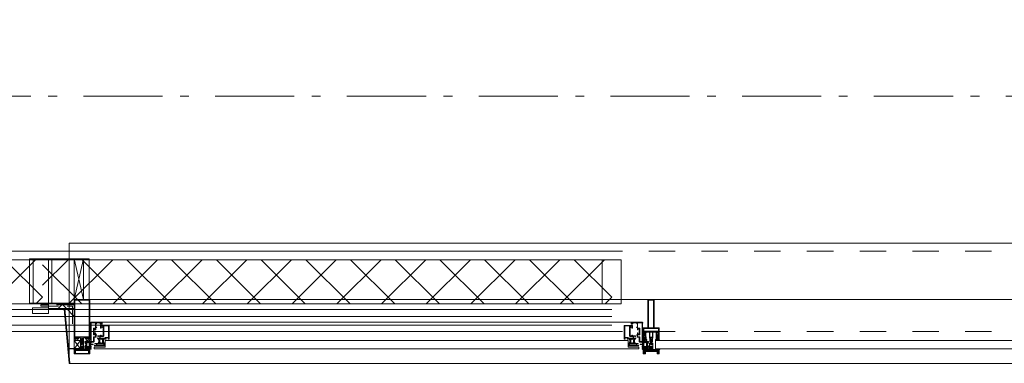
# Model space of a CAD drawing. Header units: millimetres. Extents: x 293454 to 524618, y 211738 to 307297.
# Tile 82 of 152: x 504876 to 507989, y 219688 to 220776. Entities that reach past the tile are written whole.
import ezdxf

# ---------------------------------------------------------------- set-up
doc = ezdxf.new("R2010")
doc.units = ezdxf.units.MM
doc.header["$LTSCALE"] = 400
for name, pattern in [('STYLE_01', [0.416641, 0.208282, -0.208359]), ('STYLE_06', [1.041641, 0.625, -0.208282, 0.069427, -0.138931]), ('STYLE_20', [0.208282, 0.138855, -0.069427])]:
    doc.linetypes.add(name, pattern=pattern)
for name, color, linetype, lineweight in [('mat-glas', 5, 'Continuous', 15), ('mat-isolatie PUR', 140, 'Continuous', 15), ('mat-naaldhout', 140, 'Continuous', 15), ('None', 7, 'Continuous', 9)]:
    doc.layers.add(name, color=color, linetype=linetype, lineweight=lineweight)
doc.styles.get("Standard").update_dxf_attribs({"font": 'arial.ttf'})

# ---------------------------------------------------------------- blocks, each defined once
blk = doc.blocks.new('*X137')
at = {"layer": 'None', "lineweight": 5}
for p, q in [((22.5, -118.9), (141.4, 0)), ((22.5, -260.3), (162.5, -120.3)), ((22.5, -401.8), (162.5, -261.8)), ((22.5, -543.2), (162.5, -403.2)), ((22.5, -684.6), (162.5, -544.6)), ((22.5, -826), (162.5, -686)), ((22.5, -967.4), (162.5, -827.4)), ((22.5, -1108.9), (162.5, -968.9)), ((22.5, -1250.3), (162.5, -1110.3)), ((22.5, -1391.7), (162.5, -1251.7)), ((22.5, -1533.1), (162.5, -1393.1)), ((22.5, -1674.6), (162.5, -1534.6)), ((38.5, -1800), (162.5, -1676))]:
    blk.add_line(p, q, dxfattribs=at)
at = {"layer": 'None', "lineweight": 13}
for p, q in [((141.4, 0), (162.5, -21.1)), ((22.5, -22.5), (162.5, -162.5)), ((22.5, -163.9), (162.5, -303.9)), ((22.5, -305.3), (162.5, -445.3)), ((22.5, -446.7), (162.5, -586.7)), ((22.5, -588.1), (162.5, -728.1)), ((22.5, -729.5), (162.5, -869.5)), ((22.5, -870.9), (162.5, -1010.9)), ((22.5, -1012.3), (162.5, -1152.3)), ((22.5, -1153.7), (162.5, -1293.7)), ((22.5, -1295.1), (162.5, -1435.1)), ((22.5, -1436.5), (162.5, -1576.5)), ((22.5, -1577.9), (162.5, -1717.9)), ((22.5, -1719.3), (103.2, -1800))]:
    blk.add_line(p, q, dxfattribs=at)
blk = doc.blocks.new('HoutSkeletBouw element 1800mm (2D)')
at = {"layer": 'None', "color": 140, "lineweight": 15}
for p, q in [((-5, -1800), (-5, 0)), ((22.5, -1800), (22.5, 0)), ((162.5, -1800), (162.5, 0)), ((180.5, -1800), (180.5, 0)), ((230, -1800), (230, 0)), ((250, -1800), (250, 0))]:
    blk.add_line(p, q, dxfattribs=at)
at = {"layer": 'None', "color": 140, "linetype": 'Continuous', "lineweight": 15}
for p, q in [((22.5, -1800), (22.5, 0)), ((162.5, -1800), (162.5, 0))]:
    blk.add_line(p, q, dxfattribs=at)
at = {"layer": 'None', "color": 8, "linetype": 'Continuous', "lineweight": 5}
blk.add_line((202.5, 0), (202.5, -1800), dxfattribs=at)
at = {"layer": 'None', "color": 140, "linetype": 'Continuous', "lineweight": 15}
blk.add_lwpolyline([(22.5, 30), (162.5, 30), (162.5, -30), (22.5, -30)], close=True, dxfattribs=at)
at = {"layer": 'None', "color": 140}
blk.add_blockref('*X137', (0, 0), dxfattribs=at)
blk = doc.blocks.new('*U380')
at = {"layer": 'None', "color": 8, "linetype": 'Continuous', "lineweight": 5}
for p, q in [((43220.9, -35025), (43250.8, -35153)), ((43250.8, -35025), (43220.9, -35153))]:
    blk.add_line(p, q, dxfattribs=at)
blk.add_lwpolyline([(43220.9, -35025), (43250.8, -35025), (43250.8, -35153), (43220.9, -35153)], close=True, dxfattribs=at)
blk = doc.blocks.new('*X381')
at = {"layer": 'None', "lineweight": 5}
for p, q in [((43170.6, -35182.1), (43187.7, -35165)), ((43196.6, -35182.1), (43179.7, -35165))]:
    blk.add_line(p, q, dxfattribs=at)
blk = doc.blocks.new('*X382')
at = {"layer": 'None', "lineweight": 5}
blk.add_line((43220.9, -35206.7), (43196.6, -35182.1), dxfattribs=at)
blk = doc.blocks.new('*U383')
at = {"layer": 'None', "color": 8, "linetype": 'Continuous', "lineweight": 5}
for p, q in [((43220.9, -35283), (43240.9, -35310)), ((43240.9, -35283), (43220.9, -35310))]:
    blk.add_line(p, q, dxfattribs=at)
blk.add_lwpolyline([(43220.9, -35283), (43240.9, -35283), (43240.9, -35310), (43220.9, -35310)], close=True, dxfattribs=at)
blk = doc.blocks.new('*U139')
at = {"layer": 'None', "color": 8, "linetype": 'Continuous', "lineweight": 5, "flags": 128}
for points in [[(-111, 25), (-115, 25), (-115, 25), (-115, 23), (-115, 23), (-114, 21), (-114, 21), (-114, 20), (-114, 20), (-114, 20), (-115, 22), (-115, 24), (-115, 24), (-116, 25), (-116, 25), (-116, 24), (-116, 24), (-116, 22), (-115, 20), (-115, 18), (-116, 18), (-116, 18), (-116, 17), (-115, 17), (-115, 16), (-115, 16), (-116, 16), (-116, 15), (-116, 15), (-115, 15), (-115, 14), (-115, 14), (-116, 13), (-116, 13), (-116, 13), (-115, 13), (-111, 13), (-111, 15), (-111, 15), (-111, 15), (-111, 15), (-109, 15), (-109, 15), (-109, 15), (-108, 16), (-107, 17), (-107, 21), (-108, 21), (-109, 23), (-109, 23), (-109, 22), (-111, 22), (-111, 22), (-111, 22), (-111, 23)], [(-110, 21), (-109, 21), (-108, 20), (-108, 17), (-109, 17), (-110, 17), (-111, 17), (-111, 20)]]:
    blk.add_lwpolyline(points, close=True, dxfattribs=at)
blk = doc.blocks.new('*U140')
at = {"layer": 'None', "color": 8, "linetype": 'Continuous', "lineweight": 5, "flags": 128}
for points in [[(-111, -25), (-115, -25), (-115, -25), (-115, -23), (-115, -23), (-114, -21), (-114, -21), (-114, -20), (-114, -20), (-114, -20), (-115, -22), (-115, -24), (-115, -24), (-116, -25), (-116, -25), (-116, -24), (-116, -24), (-116, -22), (-115, -20), (-115, -18), (-116, -18), (-116, -18), (-116, -17), (-115, -17), (-115, -16), (-115, -16), (-116, -16), (-116, -15), (-116, -15), (-115, -15), (-115, -14), (-115, -14), (-116, -13), (-116, -13), (-116, -13), (-115, -13), (-111, -13), (-111, -15), (-111, -15), (-111, -15), (-111, -15), (-109, -15), (-109, -15), (-109, -15), (-108, -16), (-107, -17), (-107, -21), (-108, -21), (-109, -23), (-109, -23), (-109, -22), (-111, -22), (-111, -22), (-111, -22), (-111, -23)], [(-110, -21), (-109, -21), (-108, -20), (-108, -17), (-109, -17), (-110, -17), (-111, -17), (-111, -20)]]:
    blk.add_lwpolyline(points, close=True, dxfattribs=at)
blk = doc.blocks.new('*U141')
at = {"layer": 'None', "color": 8, "linetype": 'Continuous', "lineweight": 5, "flags": 128}
blk.add_lwpolyline([(-146, -23), (-146, -1), (-145, -1), (-144, 0), (-145, 2), (-146, 2), (-146, 24), (-150, 23), (-150, 23), (-150, 23), (-151, 24), (-151, 24), (-153, 23), (-154, 22), (-156, 22), (-156, 21), (-156, 21), (-155, 21), (-149, 21), (-148, 20), (-148, -20), (-149, -20), (-155, -20), (-156, -20), (-156, -21), (-156, -21), (-154, -22), (-153, -22), (-151, -23), (-151, -23), (-150, -22), (-150, -22), (-150, -22)], close=True, dxfattribs=at)
blk = doc.blocks.new('*U142')
at = {"layer": 'None', "color": 8, "linetype": 'Continuous', "lineweight": 5, "flags": 128}
for points in [[(-124, 5), (-141, 5), (-142, 5), (-142, 4), (-142, 3), (-141, 3), (-140, 3), (-140, 3), (-140, 4), (-136, 4), (-135, 3), (-133, 1), (-133, -1), (-135, -3), (-136, -4), (-140, -4), (-140, -3), (-140, -3), (-141, -3), (-142, -3), (-142, -4), (-142, -5), (-141, -5), (-124, -5), (-124, -3), (-123, -2), (-122, -2), (-121, -2), (-119, -2), (-117, -2), (-117, -2), (-117, -2), (-116, -2), (-114, -2), (-113, -2), (-112, -1), (-112, -1), (-111, 0), (-112, 1), (-112, 1), (-113, 2), (-114, 2), (-116, 2), (-117, 2), (-117, 2), (-117, 2), (-119, 2), (-121, 2), (-122, 2), (-123, 2), (-124, 3)], [(-126, -3), (-126, -4), (-129, -4), (-130, -3), (-130, -3), (-129, -3), (-129, -2), (-128, 0), (-129, 2), (-129, 3), (-130, 3), (-129, 4), (-126, 4), (-126, 3), (-126, 1), (-125, 0), (-126, -2)]]:
    blk.add_lwpolyline(points, close=True, dxfattribs=at)
blk.add_lwpolyline([(-123, -1), (-124, 0), (-123, 1), (-121, 1), (-121, 1), (-119, 1), (-117, 1), (-116, 1), (-116, 1), (-115, 1), (-115, 1), (-113, 1), (-112, 0), (-113, -1), (-115, -1), (-115, -1), (-116, -1), (-116, -1), (-117, -1), (-119, -1), (-120, -1), (-120, -1), (-121, -1), (-121, -1), (-123, -1)], dxfattribs=at)
blk = doc.blocks.new('*U143')
at = {"layer": 'None', "color": 8, "linetype": 'Continuous', "lineweight": 5, "flags": 128}
blk.add_lwpolyline([(-146, 25), (-145, 25), (-144, 26), (-144, 27), (-143, 27), (-143, 27), (-143, 27), (-143, 27), (-143, 27), (-143, 27), (-143, 25), (-144, 24), (-144, 23), (-143, 22), (-143, 22), (-143, 22), (-143, 22), (-143, 22), (-144, 21), (-144, 21), (-144, 21), (-144, 21), (-144, 21), (-143, 20), (-143, 20), (-143, 20), (-143, 20), (-143, 20), (-144, 19), (-144, 19), (-144, 19), (-144, 19), (-143, 18), (-143, 18), (-143, 18), (-143, 18), (-143, 17), (-144, 17), (-144, 17), (-144, 16), (-144, 16), (-143, 16), (-143, 16), (-143, 16), (-143, 15), (-143, 15), (-144, 15), (-144, 15), (-144, 14), (-144, 14), (-144, 14), (-143, 14), (-143, 14), (-143, 13), (-143, 13), (-143, 13), (-143, 13), (-144, 11), (-144, 5), (-144, 3), (-143, 3), (-141, 2), (-139, 2), (-139, 2), (-139, 2), (-139, 3), (-139, 3), (-138, 4), (-138, 3), (-135, 1), (-135, 0), (-135, -1), (-138, -3), (-138, -4), (-139, -3), (-139, -3), (-139, -2), (-139, -2), (-139, -2), (-141, -2), (-143, -3), (-144, -3), (-144, -5), (-144, -11), (-143, -13), (-143, -13), (-143, -13), (-143, -13), (-143, -14), (-143, -14), (-144, -14), (-144, -14), (-144, -14), (-144, -15), (-143, -15), (-143, -15), (-143, -16), (-143, -16), (-143, -16), (-144, -16), (-144, -16), (-144, -17), (-144, -17), (-143, -17), (-143, -18), (-143, -18), (-143, -18), (-143, -18), (-144, -19), (-144, -19), (-144, -19), (-144, -19), (-144, -19), (-143, -20), (-143, -20), (-143, -20), (-143, -20), (-143, -20), (-144, -21), (-144, -21), (-144, -21), (-144, -21), (-144, -21), (-143, -22), (-143, -22), (-143, -22), (-143, -22), (-143, -22), (-144, -23), (-144, -23), (-143, -25), (-143, -27), (-143, -27), (-143, -27), (-143, -27), (-143, -27), (-143, -27), (-144, -27), (-144, -26), (-146, -25), (-146, -2), (-146, -2), (-145, -1), (-144, 0), (-145, 1), (-146, 2), (-146, 2), (-146, 25)], dxfattribs=at)
blk.add_lwpolyline([(-137, -1), (-136, 0), (-137, 1), (-141, 1), (-142, 0), (-141, -1)], close=True, dxfattribs=at)
blk = doc.blocks.new('dorpel 85')
at = {"layer": 'None', "color": 8, "linetype": 'Continuous', "lineweight": 5}
blk.add_lwpolyline([(-152, 24), (-151, 24), (-150, 23), (-146, 24), (-146, 25), (-157, 25), (-158, 25), (-158, 24), (-158, -2.2), (-158, -17), (-158, -18), (-158, -24), (-158, -25), (-153, -25), (-151, -25), (-146, -25), (-146, -24), (-150, -23), (-150, -24), (-153, -24), (-157, -24), (-157, -18), (-157, -17), (-157, 23), (-157, 24)], close=True, dxfattribs=at)
at = {"layer": 'None', "color": 8, "linetype": 'Continuous', "lineweight": 5, "flags": 128}
blk.add_lwpolyline([(14, -24), (14, 24), (13, 25), (12, 25), (-111, 25), (-111, 23), (-110, 22), (-110, 22), (-110, 24), (-107, 24), (-107, 19), (-107, 19), (-107, 19), (-107, 14), (-110, 14), (-110, 15), (-110, 15), (-111, 15), (-111, 11), (-110, 11), (-110, 12), (-108, 12), (-108, 7), (-108, 5), (-109, 5), (-122, 5), (-124, 4), (-123, 3), (-122, 2), (-121, 2), (-121, 3), (-120, 2), (-119, 2), (-119, 3), (-119, 2), (-117, 2), (-117, 3), (-117, 2), (-116, 2), (-115, 3), (-115, 2), (-114, 2), (-114, 3), (-113, 2), (-112, 2), (-112, 3), (-111, 2), (-110, 2), (-110, 3), (-110, 2), (-110, 2), (-108, 1), (-107, 0), (-108, -1), (-110, -2), (-111, -2), (-111, -2), (-111, -2), (-112, -2), (-113, -2), (-113, -2), (-114, -2), (-114, -2), (-115, -2), (-116, -2), (-116, -2), (-117, -2), (-118, -2), (-118, -2), (-118, -2), (-120, -2), (-120, -2), (-120, -2), (-121, -2), (-122, -2), (-122, -2), (-124, -4), (-124, -4), (-122, -5), (-109, -5), (-108, -5), (-108, -6), (-108, -12), (-110, -12), (-110, -11), (-111, -11), (-111, -14), (-110, -15), (-110, -15), (-110, -14), (-107, -14), (-107, -18), (-107, -19), (-107, -19), (-107, -23), (-110, -23), (-110, -22), (-110, -22), (-111, -23), (-111, -25), (12, -25), (13, -25), (14, -24)], dxfattribs=at)
blk.add_lwpolyline([(12, -23), (-105, -23), (-105, 23), (12, 23), (12, 5), (12, 5), (12, -5), (12, -5)], close=True, dxfattribs=at)
at = {"layer": 'None', "color": 3}
for name in ['*U141', '*U143', '*U142', '*U139', '*U140']:
    blk.add_blockref(name, (0, 0), dxfattribs=at)
blk = doc.blocks.new('*U384')
at = {"layer": 'None', "color": 8, "linetype": 'STYLE_20', "lineweight": 5}
blk.add_lwpolyline([(43220.9, -35170), (43115.9, -35170), (43115.9, -35175), (43215.9, -35175), (43215.9, -35255), (43220.9, -35255)], close=True, dxfattribs=at)
blk = doc.blocks.new('30010-0')
at = {"layer": 'None', "color": 8, "linetype": 'Continuous', "lineweight": 5}
for p, q in [((3, 20), (3, 22)), ((3, 11), (3, 18)), ((3, 6), (3, 9)), ((4, 6), (4, 22)), ((5, 6), (5, 22)), ((6, 18), (6, 22)), ((6, 6), (6, 11)), ((7, 20), (7, 22)), ((8, 21), (8, 22)), ((8, 6), (8, 7)), ((12, 21), (12, 22)), ((12, 6), (12, 7)), ((13, 20), (13, 22)), ((13, 6), (13, 8)), ((14, 6), (14, 22)), ((15, 6), (15, 22)), ((16, 6), (16, 22)), ((17, 20), (17, 22)), ((17, 13), (17, 17)), ((17, 6), (17, 9)), ((18, 14), (18, 16)), ((19, 14), (19, 16)), ((20, 14), (20, 16)), ((21, 14), (21, 16)), ((22, 15), (22, 16)), ((23, 15), (23, 16)), ((24, 14), (24, 16)), ((25, 15), (25, 16))]:
    blk.add_line(p, q, dxfattribs=at)
at = {"layer": 'None', "color": 8, "linetype": 'Continuous', "lineweight": 5, "flags": 128}
for points in [[(20, 22), (27, 22), (28, 23), (29, 24), (29, 37), (30, 38), (34, 38), (35, 38), (36, 39), (36, 39), (36, 40), (36, 40), (36, 40), (35, 40), (35, 40), (35, 43), (36, 44), (37, 44), (38, 45), (37, 45), (35, 45), (35, 50), (34, 52), (33, 52), (33, 48), (32, 47), (30, 47), (29, 48), (29, 63), (30, 64), (32, 64), (33, 63), (33, 61), (34, 61), (35, 62), (35, 68), (37, 68), (38, 69), (37, 70), (35, 70), (35, 80), (36, 80), (36, 80), (37, 80), (37, 81), (35, 81), (35, 83), (50, 83), (50, 81), (49, 81), (49, 80), (49, 80), (50, 80), (50, 79), (51, 79), (51, 79), (52, 79), (52, 80), (51, 80), (51, 81), (52, 81), (52, 83), (54, 83), (54, 81), (54, 81), (54, 80), (54, 80), (54, 79), (54, 79), (55, 79), (55, 83), (55, 84), (54, 85), (20, 85), (19, 84), (18, 83), (18, 82), (19, 82), (19, 66), (18, 66), (18, 65), (19, 65), (19, 37), (18, 37), (18, 36), (19, 36), (19, 25), (18, 24), (1, 24), (0, 24), (0, 22), (0, 22), (1, 21), (1, 21), (1, 18), (2, 18), (2, 18), (3, 19), (3, 20), (3, 20), (3, 20), (3, 20), (2, 20), (2, 20), (2, 22), (1, 22), (2, 22), (8, 22), (8, 23), (9, 22), (9, 22), (9, 22), (7, 21), (6, 20), (7, 20), (10, 21), (13, 20), (14, 20), (13, 21), (12, 21), (12, 21), (11, 22), (11, 22), (11, 22), (12, 23), (12, 22), (19, 22), (19, 22), (18, 22), (18, 20), (18, 20), (18, 20), (17, 20), (17, 20), (17, 20), (17, 19), (18, 18), (18, 18), (19, 18), (20, 21), (20, 21), (20, 22)], [(27, 65), (27, 46), (28, 45), (33, 45), (34, 44), (34, 40), (33, 39), (28, 39), (27, 38), (27, 25), (26, 24), (21, 24), (20, 25), (20, 82), (21, 83), (33, 83), (34, 82), (34, 67), (33, 66), (28, 66)], [(9, 7), (9, 7), (8, 6), (2, 6), (2, 8), (2, 9), (3, 9), (3, 9), (3, 9), (3, 10), (3, 11), (3, 18), (3, 19), (3, 20), (3, 20), (3, 20), (3, 20), (2, 20), (2, 20), (2, 22), (8, 22), (9, 22), (9, 22), (7, 20), (6, 19), (6, 18), (6, 11), (6, 9), (7, 8), (7, 6)], [(17, 5), (17, 2), (3, 2), (3, 5)]]:
    blk.add_lwpolyline(points, close=True, dxfattribs=at)
for points in [[(20, 6), (20, 7), (20, 7), (20, 8), (19, 11), (18, 11), (18, 11), (17, 10), (17, 9), (17, 9), (18, 9), (18, 9), (18, 9), (18, 9), (18, 7), (19, 7), (19, 6), (12, 6), (12, 6), (11, 6), (11, 7), (11, 7), (13, 8), (14, 9), (13, 9), (10, 8), (7, 9), (6, 9), (7, 8), (8, 7), (8, 7), (9, 7), (9, 7), (9, 6), (8, 6), (8, 6), (2, 6), (1, 7), (2, 7), (2, 9), (2, 9), (3, 9), (3, 9), (3, 9), (3, 10), (2, 11), (2, 11), (1, 11), (0, 8), (1, 7), (0, 7), (0, 6), (0, 5), (1, 5), (1, 5), (2, 4), (2, 2), (1, 2), (0, 1), (0, 0), (1, 0), (20, 0), (20, 0), (20, 1), (19, 2), (19, 2), (19, 4), (19, 5), (19, 5), (20, 5), (20, 5), (20, 6)], [(12, 7), (12, 6), (18, 6), (18, 8), (18, 9), (18, 9), (17, 9), (17, 9), (17, 9), (17, 10), (17, 11), (17, 13), (18, 14), (20, 14), (23, 15), (23, 15), (23, 15), (23, 14), (25, 15), (26, 15), (26, 16), (26, 16), (26, 16), (18, 16), (18, 17), (17, 18), (17, 19), (17, 20), (17, 20), (18, 20), (18, 20), (18, 20), (18, 22), (12, 22), (12, 22), (12, 22), (13, 20), (14, 19), (14, 18), (14, 11), (14, 9), (13, 8), (12, 7)]]:
    blk.add_lwpolyline(points, dxfattribs=at)
blk = doc.blocks.new('30009-0')
at = {"layer": 'None', "color": 8, "linetype": 'Continuous', "lineweight": 5, "flags": 128}
for points in [[(32, 24), (34, 24), (34, 23), (34, 22), (35, 22), (36, 22), (37, 22), (37, 23), (36, 23), (36, 26), (45, 26), (45, 23), (44, 23), (44, 22), (45, 22), (47, 22), (47, 64), (46, 65), (45, 65), (21, 65), (20, 64), (20, 56), (20, 56), (22, 56), (22, 57), (22, 59), (23, 59), (23, 61), (22, 61), (22, 61), (22, 63), (22, 64), (27, 64), (28, 63), (28, 61), (27, 61), (26, 61), (26, 59), (28, 59), (28, 46), (28, 46), (28, 45), (28, 32), (22, 32), (22, 34), (22, 34), (20, 34), (20, 34), (20, 32), (12, 32), (11, 32), (11, 31), (12, 30), (13, 30), (13, 31), (16, 31), (17, 30), (17, 26), (16, 25), (16, 25), (11, 25), (11, 26), (11, 26), (10, 25), (10, 24), (10, 24), (11, 24), (12, 23), (12, 23), (12, 22), (13, 20), (13, 19), (14, 19), (15, 20), (15, 21), (15, 21), (14, 21), (14, 21), (14, 22), (14, 22), (13, 23), (13, 23), (13, 24), (19, 24), (20, 24), (20, 24), (20, 23), (20, 23), (19, 22), (18, 21), (18, 21), (22, 22), (25, 21), (25, 21), (24, 22), (23, 23), (23, 23), (23, 23), (23, 23), (23, 24), (23, 24), (24, 24), (30, 24), (30, 23), (30, 23), (29, 22), (28, 21), (28, 20), (29, 19), (30, 19), (30, 20), (31, 22), (31, 23), (31, 23), (32, 24)], [(11, 8), (9, 8), (8, 8), (2, 8), (2, 8), (2, 7), (3, 6), (3, 6), (3, 7), (6, 7), (7, 6), (7, 2), (6, 2), (2, 2), (2, 2), (1, 2), (0, 1), (0, 1), (1, 0), (31, 0), (32, 1), (32, 8), (31, 8), (31, 9), (31, 9), (30, 12), (30, 12), (29, 12), (28, 11), (28, 10), (29, 10), (29, 10), (29, 10), (29, 10), (30, 9), (30, 8), (30, 8), (24, 8), (23, 7), (23, 8), (23, 8), (23, 8), (24, 9), (25, 10), (25, 10), (22, 9), (18, 10), (18, 10), (19, 9), (20, 9), (20, 9), (20, 8), (20, 8), (20, 8), (20, 7), (19, 8), (13, 8), (13, 8), (13, 9), (14, 10), (14, 10), (14, 10), (14, 10), (15, 10), (15, 11), (14, 12), (13, 12), (13, 12), (12, 9), (12, 9), (12, 8), (11, 8)], [(8, 2), (8, 6), (30, 6), (30, 2), (8, 2)], [(20, 23), (20, 24), (20, 24), (14, 24), (14, 22), (14, 22), (14, 21), (14, 21), (15, 21), (15, 21), (14, 19), (14, 12), (15, 11), (15, 10), (15, 10), (14, 10), (14, 10), (14, 10), (14, 10), (14, 8), (20, 8), (20, 8), (20, 8), (18, 10), (18, 8), (18, 10), (18, 11), (17, 12), (17, 20), (17, 21), (18, 21), (20, 23)], [(23, 23), (23, 24), (23, 24), (29, 24), (29, 22), (29, 22), (29, 21), (29, 21), (28, 21), (28, 21), (29, 19), (29, 12), (28, 11), (28, 10), (28, 10), (29, 10), (29, 10), (29, 10), (29, 10), (29, 8), (23, 8), (23, 8), (23, 8), (25, 10), (25, 8), (25, 10), (26, 11), (26, 12), (26, 20), (26, 21), (25, 21), (23, 23)]]:
    blk.add_lwpolyline(points, dxfattribs=at)
blk.add_lwpolyline([(30, 32), (30, 63), (31, 64), (44, 64), (45, 63), (45, 28), (44, 27), (35, 27), (34, 26), (33, 25), (19, 25), (18, 26), (18, 29), (19, 30), (28, 30), (29, 31)], close=True, dxfattribs=at)
blk = doc.blocks.new('*U434')
at = {"layer": 'None', "color": 4, "linetype": 'Continuous', "lineweight": 15}
blk.add_line((44973.1, -35284.5), (44972.1, -35283.5), dxfattribs=at)
at = {"layer": 'None', "color": 7, "xscale": -1}
for name, p in [('30009-0', (45007.1, -35300.5)), ('30010-0', (45037.1, -35310.5))]:
    blk.add_blockref(name, p, dxfattribs=at)
blk = doc.blocks.new('*U435')
at = {"layer": 'None', "color": 8, "lineweight": 5, "flags": 128}
for points in [[(45030.9, -35283.5), (45030.9, -35283.5, 0.390793), (45032.5, -35282.2), (45032.5, -35282.2, 0.390793), (45031.3, -35280.5), (45031.3, -35280.5, -0.352623), (45029.7, -35278.6), (45029.7, -35271.8), (45029.7, -35271.8, 0.414214), (45029.4, -35271.5), (45028.2, -35271.5), (45027.7, -35271.7), (45027.7, -35271.7, -0.520293), (45027.4, -35271.5), (45027.4, -35268.8), (45027.5, -35268.7), (45027.5, -35266.7), (45027.5, -35266.7, -0.577863), (45027.6, -35266.4), (45027.7, -35266.4), (45027.7, -35266.4, 0.366605), (45028, -35266.2), (45028, -35266.2, 0.366605), (45027.8, -35265.8), (45027.8, -35265.8, -0.130834), (45026.5, -35264.8), (45026.5, -35264.8, 0.439074), (45025, -35264.8), (45025, -35264.8, -0.133252), (45023.7, -35265.8), (45023.7, -35265.8, 0.366605), (45023.5, -35266.2), (45023.5, -35266.2, 0.366605), (45023.8, -35266.4), (45023.9, -35266.4), (45023.9, -35266.4, -0.577455), (45023.9, -35266.7), (45023.9, -35268.7), (45024.1, -35268.8), (45024.1, -35271.5), (45024.1, -35271.5, -0.52048), (45023.8, -35271.7), (45023.3, -35271.5), (45021, -35271.5), (45021, -35271.5, 0.414214), (45020.7, -35271.8), (45020.7, -35279.6), (45020.7, -35279.6, -0.255976), (45019.8, -35281.3), (45019.8, -35281.3, 0.749676), (45020.5, -35283.5), (45024.5, -35283.5), (45024.5, -35283.5, 0.414214), (45026.5, -35281.5), (45026.5, -35281.5, -0.402808), (45027, -35281), (45027, -35281, -0.402808), (45027.5, -35281.5), (45027.5, -35281.5, 0.233259), (45027.8, -35281.8), (45031.1, -35282.3), (45031.1, -35282.3, -0.419014), (45031.2, -35282.4), (45031.2, -35282.4, -0.419014), (45031.1, -35282.5), (45029.8, -35282.5), (45029.8, -35282.5, 0.414214), (45029.3, -35283), (45029.3, -35283, 0.414214), (45029.8, -35283.5)], [(45020.7, -35271.3), (45020.7, -35255.5), (45022.6, -35255.5), (45068.8, -35255.5), (45070.7, -35255.5), (45070.7, -35271.3), (45067.9, -35271.3), (45067.9, -35266.7), (45068.4, -35266.7), (45068.4, -35265.3), (45067.9, -35265.3), (45067.9, -35263.4), (45067.6, -35263.2), (45067.6, -35259), (45067.6, -35259, 0.414214), (45065.9, -35257.3), (45065.9, -35257.3), (45065.9, -35257.3, 0.414214), (45064.2, -35259), (45064.2, -35263.2), (45063.9, -35263.4), (45063.9, -35265.3), (45063.4, -35265.3), (45063.4, -35266.7), (45063.9, -35266.7), (45063.9, -35271.3), (45062.1, -35271.3), (45062.1, -35258.5), (45062.1, -35258.5, 0.414214), (45060.9, -35257.3), (45060.9, -35257.3), (45052.3, -35257.3), (45052.3, -35257.3, 0.414214), (45051.1, -35258.5), (45051.1, -35275.5), (45049.7, -35275.5), (45049.7, -35278.3), (45050.1, -35278.7), (45049.7, -35279.1), (45049.7, -35279.7), (45050.1, -35280.1), (45049.7, -35280.5), (45049.7, -35281.1), (45050.1, -35281.5), (45049.7, -35282.5), (45049.7, -35287.3), (45048, -35287.3), (45048, -35276.5), (45048, -35276.5, 0.414214), (45045.8, -35274.3), (45045.7, -35274.3), (45045.7, -35274.3, 0.414214), (45043.5, -35276.5), (45043.5, -35287.3), (45041.8, -35287.3), (45041.8, -35282.5), (45041.4, -35281.5), (45041.8, -35281.1), (45041.8, -35280.5), (45041.4, -35280.1), (45041.8, -35279.7), (45041.8, -35279.1), (45041.4, -35278.7), (45041.8, -35278.3), (45041.8, -35275.5), (45040.4, -35275.5), (45040.4, -35258.5), (45040.4, -35258.5, 0.414214), (45039.2, -35257.3), (45039.2, -35257.3), (45030.6, -35257.3), (45030.6, -35257.3, 0.414214), (45029.4, -35258.5), (45029.4, -35271.3), (45027.5, -35271.3), (45027.5, -35266.7), (45028, -35266.7), (45028, -35265.3), (45027.5, -35265.3), (45027.5, -35263.4), (45027.3, -35263.2), (45027.3, -35259), (45027.3, -35259, 0.414214), (45025.6, -35257.3), (45025.6, -35257.3), (45025.6, -35257.3, 0.414214), (45023.9, -35259), (45023.9, -35263.2), (45023.6, -35263.4), (45023.6, -35265.3), (45023.1, -35265.3), (45023.1, -35266.7), (45023.6, -35266.7), (45023.6, -35271.3)], [(45022.7, -35274.6), (45022.7, -35274.6, -0.414214), (45023.6, -35273.7), (45023.6, -35273.7, -0.414214), (45024.4, -35274.6), (45024.4, -35277.5), (45024.4, -35277.5, -0.414214), (45023.6, -35278.3), (45023.6, -35278.3, -0.414214), (45022.7, -35277.5)], [(45024.7, -35266.5, -0.29188), (45024.9, -35266), (45025.4, -35265.6), (45025.4, -35265.6, -0.344328), (45026, -35265.6), (45026.5, -35266), (45026.5, -35266, -0.29188), (45026.7, -35266.5), (45026.3, -35268.2), (45026.3, -35268.2, -0.348796), (45025.7, -35268.7), (45025.7, -35268.7, -0.348796), (45025.1, -35268.2), (45024.7, -35266.5)], [(45026.9, -35278.3, -0.414214), (45026, -35277.5), (45026, -35274.6), (45026, -35274.6, -0.414214), (45026.9, -35273.7), (45026.9, -35273.7, -0.414214), (45027.7, -35274.6), (45027.7, -35277.5), (45027.7, -35277.5, -0.414214), (45026.9, -35278.3)], [(45060.6, -35283.5), (45060.6, -35283.5, -0.390793), (45059, -35282.2), (45059, -35282.2, -0.390793), (45060.2, -35280.5), (45060.2, -35280.5, 0.352623), (45061.7, -35278.6), (45061.7, -35271.8), (45061.7, -35271.8, -0.414214), (45062, -35271.5), (45063.3, -35271.5), (45063.8, -35271.7), (45063.8, -35271.7, 0.520293), (45064.1, -35271.5), (45064.1, -35268.8), (45063.9, -35268.7), (45063.9, -35266.7), (45063.9, -35266.7, 0.577863), (45063.9, -35266.4), (45063.8, -35266.4), (45063.8, -35266.4, -0.366605), (45063.5, -35266.2), (45063.5, -35266.2, -0.366605), (45063.7, -35265.8), (45063.7, -35265.8, 0.130834), (45065, -35264.8), (45065, -35264.8, -0.439074), (45066.5, -35264.8), (45066.5, -35264.8, 0.133252), (45067.8, -35265.8), (45067.8, -35265.8, -0.366605), (45068, -35266.2), (45068, -35266.2, -0.366605), (45067.7, -35266.4), (45067.6, -35266.4), (45067.6, -35266.4, 0.577455), (45067.5, -35266.7), (45067.5, -35268.7), (45067.4, -35268.8), (45067.4, -35271.5), (45067.4, -35271.5, 0.52048), (45067.7, -35271.7), (45068.2, -35271.5), (45070.4, -35271.5), (45070.4, -35271.5, -0.414214), (45070.7, -35271.8), (45070.7, -35279.6), (45070.7, -35279.6, 0.255976), (45071.7, -35281.3), (45071.7, -35281.3, -0.749676), (45071, -35283.5), (45066.9, -35283.5), (45066.9, -35283.5, -0.414214), (45064.9, -35281.5), (45064.9, -35281.5, 0.402808), (45064.5, -35281), (45064.5, -35281, 0.402808), (45063.9, -35281.5), (45063.9, -35281.5, -0.233259), (45063.7, -35281.8), (45060.4, -35282.3), (45060.4, -35282.3, 0.419014), (45060.3, -35282.4), (45060.3, -35282.4, 0.419014), (45060.4, -35282.5), (45061.7, -35282.5), (45061.7, -35282.5, -0.414214), (45062.2, -35283), (45062.2, -35283, -0.414214), (45061.7, -35283.5)], [(45064.6, -35278.3, 0.414214), (45065.4, -35277.5), (45065.4, -35274.6), (45065.4, -35274.6, 0.414214), (45064.6, -35273.7), (45064.6, -35273.7, 0.414214), (45063.7, -35274.6), (45063.7, -35277.5), (45063.7, -35277.5, 0.414214), (45064.6, -35278.3)], [(45066.7, -35266.5, 0.29188), (45066.5, -35266), (45066, -35265.6), (45066, -35265.6, 0.344328), (45065.4, -35265.6), (45064.9, -35266), (45064.9, -35266, 0.29188), (45064.7, -35266.5), (45065.1, -35268.2), (45065.1, -35268.2, 0.348796), (45065.7, -35268.7), (45065.7, -35268.7, 0.348796), (45066.3, -35268.2), (45066.7, -35266.5)], [(45068.7, -35274.6), (45068.7, -35274.6, 0.414214), (45067.9, -35273.7), (45067.9, -35273.7, 0.414214), (45067, -35274.6), (45067, -35277.5), (45067, -35277.5, 0.414214), (45067.9, -35278.3), (45067.9, -35278.3, 0.414214), (45068.7, -35277.5)], [(45025, -35280.5), (45025, -35280.5, -0.552342), (45025.6, -35281.7), (45025.6, -35281.7, -0.263556), (45023.9, -35282.7), (45020.4, -35282.7), (45020.4, -35282.7, -0.437017), (45020.1, -35282.4), (45020.1, -35282.4, -0.437017), (45020.4, -35282.1), (45020.4, -35282.1, 0.396568), (45022.1, -35280.8), (45022.1, -35280.8, -0.418874), (45022.6, -35280.3)], [(45066.5, -35280.5), (45066.5, -35280.5, 0.552342), (45065.9, -35281.7), (45065.9, -35281.7, 0.263556), (45067.6, -35282.7), (45071.1, -35282.7), (45071.1, -35282.7, 0.437017), (45071.4, -35282.4), (45071.4, -35282.4, 0.437017), (45071.1, -35282.1), (45071.1, -35282.1, -0.396568), (45069.4, -35280.8), (45069.4, -35280.8, 0.418874), (45068.9, -35280.3)]]:
    blk.add_lwpolyline(points, format="xyb", close=True, dxfattribs=at)
blk.add_lwpolyline([(45041.7, -35257.3), (45041.7, -35273), (45049.8, -35273), (45049.8, -35257.3)], close=True, dxfattribs=at)
blk = doc.blocks.new('*U436')
at = {"layer": 'None', "color": 7}
blk.add_blockref('*U435', (0, 0), dxfattribs=at)
blk = doc.blocks.new('*U437')
at = {"layer": 'None', "color": 8, "linetype": 'Continuous', "lineweight": 5, "flags": 128}
for points in [[(45055.7, -35153.5), (45035.7, -35153.5), (45035.7, -35243.5), (45020.7, -35243.5), (45020.7, -35255.5), (45070.7, -35255.5), (45070.7, -35243.5), (45055.7, -35243.5)], [(45053.7, -35155.5), (45053.7, -35243.5), (45037.7, -35243.5), (45037.7, -35155.5)], [(45037.7, -35245.5), (45053.7, -35245.5), (45068.7, -35245.5), (45068.7, -35253.5), (45022.7, -35253.5), (45022.7, -35245.5)]]:
    blk.add_lwpolyline(points, close=True, dxfattribs=at)
blk = doc.blocks.new('*U438')
at = {"layer": 'None', "color": 7}
for name in ['*U437', '*U436']:
    blk.add_blockref(name, (0, 0), dxfattribs=at)
blk = doc.blocks.new('*U439')
at = {"layer": 'None', "color": 8, "linetype": 'Continuous', "lineweight": 5}
for p, q in [((45023.7, -35317.6), (45022.7, -35313.6)), ((45022.7, -35313.6), (45044.7, -35313.6)), ((45022.7, -35318.6), (45023.7, -35317.6)), ((45023.7, -35320.6), (45022.7, -35318.6)), ((45023.7, -35321.6), (45023.7, -35320.6)), ((45024.7, -35323.6), (45023.7, -35321.6)), ((45025.7, -35323.6), (45024.7, -35323.6)), ((45025.7, -35315.6), (45025.7, -35316.6)), ((45065.7, -35315.6), (45025.7, -35315.6)), ((45025.7, -35316.6), (45025.7, -35322.6)), ((45025.7, -35322.6), (45025.7, -35323.6)), ((45044.7, -35312.6), (45045.7, -35311.6)), ((45044.7, -35313.6), (45044.7, -35312.6)), ((45045.7, -35311.6), (45047.7, -35312.6)), ((45047.7, -35312.6), (45047.7, -35313.6)), ((45047.7, -35313.6), (45069.7, -35313.6)), ((45066.7, -35316.6), (45065.7, -35315.6)), ((45066.7, -35322.6), (45066.7, -35316.6)), ((45066.7, -35323.6), (45066.7, -35322.6)), ((45067.7, -35323.6), (45066.7, -35323.6)), ((45068.7, -35320.6), (45067.7, -35321.6)), ((45067.7, -35321.6), (45067.7, -35323.6)), ((45069.7, -35313.6), (45068.7, -35317.6)), ((45068.7, -35317.6), (45069.7, -35318.6)), ((45069.7, -35318.6), (45068.7, -35320.6))]:
    blk.add_line(p, q, dxfattribs=at)
at = {"layer": 'None', "color": 8, "linetype": 'Continuous', "lineweight": 5, "flags": 128}
blk.add_lwpolyline([(45022.7, -35313.6), (45044.7, -35313.6), (45044.7, -35312.6), (45045.7, -35311.6), (45047.7, -35312.6), (45047.7, -35313.6), (45069.7, -35313.6), (45068.7, -35317.6), (45068.7, -35317.6), (45068.7, -35317.6), (45069.7, -35318.6), (45069.7, -35318.6), (45068.7, -35320.6), (45067.7, -35321.6), (45067.7, -35323.6), (45066.7, -35323.6), (45066.7, -35323.6), (45066.7, -35322.6), (45066.7, -35316.6), (45065.7, -35315.6), (45025.7, -35315.6), (45025.7, -35316.6), (45025.7, -35322.6), (45025.7, -35323.6), (45024.7, -35323.6), (45024.7, -35323.6), (45023.7, -35321.6), (45023.7, -35320.6), (45022.7, -35318.6), (45022.7, -35318.6), (45023.7, -35317.6), (45023.7, -35317.6), (45023.7, -35317.6)], close=True, dxfattribs=at)
at = {"layer": 'None', "color": 0, "flags": 1}
blk.add_attdef('GRUPPE', (45022.7, -35331.3), '', height=4.23, dxfattribs=at)
blk = doc.blocks.new('*U440')
at = {"layer": 'None', "color": 8, "linetype": 'Continuous', "lineweight": 5}
for p, q in [((45040.7, -35291.6), (45042.7, -35291.6)), ((45040.7, -35308.6), (45040.7, -35291.6)), ((45040.7, -35309.6), (45040.7, -35308.6)), ((45041.7, -35293.6), (45041.7, -35296.6)), ((45042.7, -35293.6), (45041.7, -35293.6)), ((45041.7, -35296.6), (45042.7, -35297.6)), ((45042.7, -35302.6), (45041.7, -35303.6)), ((45041.7, -35303.6), (45041.7, -35307.6)), ((45041.7, -35307.6), (45042.7, -35307.6)), ((45042.7, -35291.6), (45043.7, -35290.6)), ((45043.7, -35293.6), (45042.7, -35293.6)), ((45042.7, -35296.6), (45043.7, -35296.6)), ((45042.7, -35297.6), (45042.7, -35296.6)), ((45044.7, -35300.6), (45042.7, -35302.6)), ((45042.7, -35307.6), (45042.7, -35308.6)), ((45042.7, -35308.6), (45042.7, -35309.6)), ((45043.7, -35280.6), (45044.7, -35279.6)), ((45043.7, -35281.6), (45043.7, -35280.6)), ((45043.7, -35283.6), (45043.7, -35281.6)), ((45043.7, -35284.6), (45043.7, -35283.6)), ((45043.7, -35286.6), (45043.7, -35284.6)), ((45043.7, -35288.6), (45043.7, -35286.6)), ((45043.7, -35289.6), (45043.7, -35288.6)), ((45043.7, -35290.6), (45043.7, -35289.6)), ((45045.7, -35292.6), (45043.7, -35293.6)), ((45043.7, -35296.6), (45045.7, -35295.6)), ((45044.7, -35279.6), (45045.7, -35278.6)), ((45045.7, -35279.6), (45044.7, -35280.6)), ((45044.7, -35280.6), (45044.7, -35282.6)), ((45044.7, -35282.6), (45044.7, -35283.6)), ((45044.7, -35283.6), (45044.7, -35284.6)), ((45044.7, -35284.6), (45044.7, -35286.6)), ((45044.7, -35286.6), (45044.7, -35287.6)), ((45044.7, -35287.6), (45044.7, -35288.6)), ((45044.7, -35288.6), (45044.7, -35290.6)), ((45044.7, -35290.6), (45045.7, -35291.6)), ((45046.7, -35300.6), (45044.7, -35300.6)), ((45045.7, -35278.6), (45046.7, -35279.6)), ((45046.7, -35280.6), (45045.7, -35279.6)), ((45045.7, -35291.6), (45046.7, -35290.6)), ((45046.7, -35293.6), (45045.7, -35292.6)), ((45045.7, -35295.6), (45047.7, -35296.6)), ((45046.7, -35279.6), (45047.7, -35280.6)), ((45046.7, -35282.6), (45046.7, -35280.6)), ((45046.7, -35283.6), (45046.7, -35282.6)), ((45046.7, -35284.6), (45046.7, -35283.6)), ((45046.7, -35286.6), (45046.7, -35284.6)), ((45046.7, -35288.6), (45046.7, -35286.6)), ((45046.7, -35290.6), (45046.7, -35288.6)), ((45048.7, -35293.6), (45046.7, -35293.6)), ((45048.7, -35302.6), (45046.7, -35300.6)), ((45047.7, -35280.6), (45047.7, -35281.6)), ((45047.7, -35281.6), (45047.7, -35283.6)), ((45047.7, -35283.6), (45047.7, -35284.6)), ((45047.7, -35284.6), (45047.7, -35286.6)), ((45047.7, -35286.6), (45047.7, -35288.6)), ((45047.7, -35288.6), (45047.7, -35289.6)), ((45047.7, -35289.6), (45047.7, -35290.6)), ((45047.7, -35290.6), (45048.7, -35291.6)), ((45047.7, -35296.6), (45048.7, -35296.6)), ((45048.7, -35291.6), (45050.7, -35291.6)), ((45049.7, -35293.6), (45048.7, -35293.6)), ((45048.7, -35297.6), (45049.7, -35296.6)), ((45048.7, -35296.6), (45048.7, -35297.6)), ((45049.7, -35303.6), (45048.7, -35302.6)), ((45048.7, -35307.6), (45049.7, -35307.6)), ((45048.7, -35308.6), (45048.7, -35307.6)), ((45048.7, -35309.6), (45048.7, -35308.6)), ((45049.7, -35296.6), (45049.7, -35293.6)), ((45049.7, -35307.6), (45049.7, -35303.6)), ((45050.7, -35291.6), (45050.7, -35308.6)), ((45050.7, -35308.6), (45050.7, -35309.6)), ((45041.7, -35309.6), (45040.7, -35309.6)), ((45042.7, -35309.6), (45041.7, -35309.6)), ((45049.7, -35309.6), (45048.7, -35309.6)), ((45050.7, -35309.6), (45049.7, -35309.6))]:
    blk.add_line(p, q, dxfattribs=at)
at = {"layer": 'None', "color": 8, "linetype": 'Continuous', "lineweight": 5, "flags": 128}
for points in [[(45050.7, -35291.6), (45050.7, -35308.6), (45050.7, -35309.6), (45049.7, -35309.6), (45048.7, -35309.6), (45048.7, -35308.6), (45048.7, -35307.6), (45048.7, -35307.6), (45049.7, -35307.6), (45049.7, -35303.6), (45048.7, -35302.6), (45046.7, -35300.6), (45044.7, -35300.6), (45042.7, -35302.6), (45041.7, -35303.6), (45041.7, -35307.6), (45042.7, -35307.6), (45042.7, -35307.6), (45042.7, -35308.6), (45042.7, -35309.6), (45041.7, -35309.6), (45040.7, -35309.6), (45040.7, -35308.6), (45040.7, -35291.6), (45042.7, -35291.6), (45043.7, -35290.6), (45043.7, -35289.6), (45043.7, -35288.6), (45043.7, -35286.6), (45043.7, -35284.6), (45043.7, -35284.6), (45043.7, -35284.6), (45043.7, -35283.6), (45043.7, -35281.6), (45043.7, -35280.6), (45044.7, -35279.6), (45044.7, -35279.6), (45045.7, -35278.6), (45046.7, -35279.6), (45046.7, -35279.6), (45047.7, -35280.6), (45047.7, -35281.6), (45047.7, -35283.6), (45047.7, -35284.6), (45047.7, -35284.6), (45047.7, -35284.6), (45047.7, -35286.6), (45047.7, -35288.6), (45047.7, -35289.6), (45047.7, -35290.6), (45048.7, -35291.6)], [(45042.7, -35293.6), (45041.7, -35293.6), (45041.7, -35296.6), (45042.7, -35297.6), (45042.7, -35297.6), (45042.7, -35296.6), (45043.7, -35296.6), (45045.7, -35295.6), (45047.7, -35296.6), (45048.7, -35296.6), (45048.7, -35297.6), (45049.7, -35296.6), (45049.7, -35293.6), (45048.7, -35293.6), (45046.7, -35293.6), (45045.7, -35292.6), (45043.7, -35293.6)]]:
    blk.add_lwpolyline(points, close=True, dxfattribs=at)
blk.add_lwpolyline([(45044.7, -35290.6), (45045.7, -35291.6), (45046.7, -35290.6), (45046.7, -35288.6), (45046.7, -35288.6), (45046.7, -35286.6), (45046.7, -35284.6), (45046.7, -35283.6), (45046.7, -35283.6), (45046.7, -35282.6), (45046.7, -35282.6), (45046.7, -35280.6), (45045.7, -35279.6), (45044.7, -35280.6), (45044.7, -35282.6), (45044.7, -35282.6), (45044.7, -35283.6), (45044.7, -35283.6), (45044.7, -35284.6), (45044.7, -35286.6), (45044.7, -35287.6), (45044.7, -35287.6), (45044.7, -35288.6), (45044.7, -35288.6), (45044.7, -35290.6)], dxfattribs=at)
at = {"layer": 'None', "color": 0, "flags": 1}
blk.add_attdef('GRUPPE', (45040.7, -35317.3), '', height=4.23, dxfattribs=at)
blk = doc.blocks.new('*U441')
at = {"layer": 'None', "color": 8, "linetype": 'Continuous', "lineweight": 5}
for p, q in [((45041.7, -35305.6), (45042.7, -35306.6)), ((45042.7, -35305.6), (45041.7, -35305.6)), ((45044.7, -35302.6), (45042.7, -35305.6)), ((45042.7, -35306.6), (45043.7, -35306.6)), ((45043.7, -35308.6), (45042.7, -35310.6)), ((45043.7, -35306.6), (45043.7, -35308.6)), ((45045.7, -35302.6), (45044.7, -35302.6)), ((45044.7, -35304.6), (45045.7, -35303.6)), ((45044.7, -35308.6), (45044.7, -35304.6)), ((45045.7, -35309.6), (45044.7, -35308.6)), ((45046.7, -35302.6), (45045.7, -35302.6)), ((45045.7, -35303.6), (45046.7, -35304.6)), ((45046.7, -35308.6), (45045.7, -35309.6)), ((45048.7, -35305.6), (45046.7, -35302.6)), ((45046.7, -35304.6), (45046.7, -35308.6)), ((45047.7, -35306.6), (45048.7, -35306.6)), ((45047.7, -35308.6), (45047.7, -35306.6)), ((45048.7, -35310.6), (45047.7, -35308.6)), ((45049.7, -35305.6), (45048.7, -35305.6)), ((45048.7, -35306.6), (45049.7, -35305.6)), ((45018.7, -35310.6), (45018.7, -35311.6)), ((45020.7, -35310.6), (45018.7, -35310.6)), ((45018.7, -35311.6), (45019.7, -35311.6)), ((45019.7, -35311.6), (45020.7, -35313.6)), ((45022.7, -35311.6), (45020.7, -35310.6)), ((45020.7, -35313.6), (45043.7, -35313.6)), ((45023.7, -35310.6), (45022.7, -35311.6)), ((45024.7, -35311.6), (45023.7, -35310.6)), ((45025.7, -35310.6), (45024.7, -35311.6)), ((45026.7, -35311.6), (45025.7, -35310.6)), ((45027.7, -35310.6), (45026.7, -35311.6)), ((45028.7, -35310.6), (45027.7, -35310.6)), ((45028.7, -35311.6), (45028.7, -35310.6)), ((45029.7, -35311.6), (45028.7, -35311.6)), ((45029.7, -35310.6), (45029.7, -35311.6)), ((45030.7, -35310.6), (45029.7, -35310.6)), ((45030.7, -35311.6), (45030.7, -35310.6)), ((45031.7, -35311.6), (45030.7, -35311.6)), ((45031.7, -35310.6), (45031.7, -35311.6)), ((45032.7, -35310.6), (45031.7, -35310.6)), ((45034.7, -35311.6), (45032.7, -35310.6)), ((45040.7, -35311.6), (45034.7, -35311.6)), ((45042.7, -35311.6), (45040.7, -35311.6)), ((45042.7, -35310.6), (45042.7, -35311.6)), ((45043.7, -35313.6), (45044.7, -35312.6)), ((45044.7, -35312.6), (45045.7, -35311.6)), ((45045.7, -35311.6), (45046.7, -35312.6)), ((45046.7, -35312.6), (45047.7, -35313.6)), ((45047.7, -35313.6), (45070.7, -35313.6)), ((45048.7, -35311.6), (45048.7, -35310.6)), ((45050.7, -35311.6), (45048.7, -35311.6)), ((45056.7, -35311.6), (45050.7, -35311.6)), ((45058.7, -35310.6), (45056.7, -35311.6)), ((45059.7, -35310.6), (45058.7, -35310.6)), ((45059.7, -35311.6), (45059.7, -35310.6)), ((45060.7, -35311.6), (45059.7, -35311.6)), ((45060.7, -35310.6), (45060.7, -35311.6)), ((45061.7, -35310.6), (45060.7, -35310.6)), ((45061.7, -35311.6), (45061.7, -35310.6)), ((45062.7, -35311.6), (45061.7, -35311.6)), ((45062.7, -35310.6), (45062.7, -35311.6)), ((45063.7, -35310.6), (45062.7, -35310.6)), ((45064.7, -35311.6), (45063.7, -35310.6)), ((45065.7, -35310.6), (45064.7, -35311.6)), ((45066.7, -35311.6), (45065.7, -35310.6)), ((45067.7, -35310.6), (45066.7, -35311.6)), ((45068.7, -35311.6), (45067.7, -35310.6)), ((45069.7, -35311.6), (45068.7, -35311.6)), ((45070.7, -35310.6), (45069.7, -35311.6)), ((45072.7, -35310.6), (45070.7, -35310.6)), ((45070.7, -35312.6), (45071.7, -35311.6)), ((45070.7, -35313.6), (45070.7, -35312.6)), ((45071.7, -35311.6), (45072.7, -35311.6)), ((45072.7, -35311.6), (45072.7, -35310.6))]:
    blk.add_line(p, q, dxfattribs=at)
at = {"layer": 'None', "color": 8, "linetype": 'Continuous', "lineweight": 5, "flags": 128}
blk.add_lwpolyline([(45070.7, -35313.6), (45070.7, -35312.6), (45071.7, -35311.6), (45072.7, -35311.6), (45072.7, -35310.6), (45072.7, -35310.6), (45072.7, -35310.6), (45072.7, -35310.6), (45072.7, -35310.6), (45072.7, -35310.6), (45070.7, -35310.6), (45069.7, -35311.6), (45068.7, -35311.6), (45067.7, -35310.6), (45067.7, -35310.6), (45067.7, -35310.6), (45067.7, -35310.6), (45067.7, -35310.6), (45066.7, -35311.6), (45066.7, -35311.6), (45066.7, -35311.6), (45066.7, -35311.6), (45066.7, -35311.6), (45065.7, -35310.6), (45065.7, -35310.6), (45065.7, -35310.6), (45065.7, -35310.6), (45065.7, -35310.6), (45064.7, -35311.6), (45064.7, -35311.6), (45064.7, -35311.6), (45064.7, -35311.6), (45063.7, -35310.6), (45063.7, -35310.6), (45063.7, -35310.6), (45063.7, -35310.6), (45062.7, -35310.6), (45062.7, -35311.6), (45062.7, -35311.6), (45061.7, -35311.6), (45061.7, -35311.6), (45061.7, -35310.6), (45061.7, -35310.6), (45061.7, -35310.6), (45060.7, -35310.6), (45060.7, -35310.6), (45060.7, -35311.6), (45060.7, -35311.6), (45059.7, -35311.6), (45059.7, -35311.6), (45059.7, -35311.6), (45059.7, -35310.6), (45059.7, -35310.6), (45058.7, -35310.6), (45058.7, -35310.6), (45058.7, -35310.6), (45058.7, -35310.6), (45056.7, -35311.6), (45050.7, -35311.6), (45048.7, -35311.6), (45048.7, -35310.6), (45047.7, -35308.6), (45047.7, -35306.6), (45047.7, -35306.6), (45047.7, -35306.6), (45048.7, -35306.6), (45048.7, -35306.6), (45049.7, -35305.6), (45048.7, -35305.6), (45046.7, -35302.6), (45045.7, -35302.6), (45044.7, -35302.6), (45042.7, -35305.6), (45041.7, -35305.6), (45042.7, -35306.6), (45042.7, -35306.6), (45043.7, -35306.6), (45043.7, -35306.6), (45043.7, -35306.6), (45043.7, -35308.6), (45042.7, -35310.6), (45042.7, -35311.6), (45040.7, -35311.6), (45034.7, -35311.6), (45032.7, -35310.6), (45032.7, -35310.6), (45032.7, -35310.6), (45032.7, -35310.6), (45031.7, -35310.6), (45031.7, -35310.6), (45031.7, -35311.6), (45031.7, -35311.6), (45031.7, -35311.6), (45030.7, -35311.6), (45030.7, -35310.6), (45030.7, -35310.6), (45029.7, -35310.6), (45029.7, -35310.6), (45029.7, -35310.6), (45029.7, -35311.6), (45029.7, -35311.6), (45028.7, -35311.6), (45028.7, -35311.6), (45028.7, -35310.6), (45027.7, -35310.6), (45027.7, -35310.6), (45027.7, -35310.6), (45027.7, -35310.6), (45026.7, -35311.6), (45026.7, -35311.6), (45026.7, -35311.6), (45026.7, -35311.6), (45026.7, -35311.6), (45025.7, -35310.6), (45025.7, -35310.6), (45025.7, -35310.6), (45025.7, -35310.6), (45025.7, -35310.6), (45024.7, -35311.6), (45024.7, -35311.6), (45024.7, -35311.6), (45024.7, -35311.6), (45024.7, -35311.6), (45023.7, -35310.6), (45023.7, -35310.6), (45023.7, -35310.6), (45023.7, -35310.6), (45023.7, -35310.6), (45022.7, -35311.6), (45022.7, -35311.6), (45020.7, -35310.6), (45018.7, -35310.6), (45018.7, -35310.6), (45018.7, -35310.6), (45018.7, -35310.6), (45018.7, -35310.6), (45018.7, -35310.6), (45018.7, -35311.6), (45019.7, -35311.6), (45020.7, -35313.6), (45043.7, -35313.6), (45043.7, -35313.6), (45044.7, -35312.6), (45045.7, -35311.6), (45046.7, -35312.6), (45047.7, -35313.6), (45047.7, -35313.6), (45070.7, -35313.6)], dxfattribs=at)
blk.add_lwpolyline([(45044.7, -35304.6), (45045.7, -35303.6), (45046.7, -35304.6), (45046.7, -35308.6), (45045.7, -35309.6), (45044.7, -35308.6)], close=True, dxfattribs=at)
at = {"layer": 'None', "color": 0, "flags": 1}
blk.add_attdef('GRUPPE', (45018.7, -35321.3), '', height=4.23, dxfattribs=at)
blk = doc.blocks.new('*U442')
at = {"layer": 'None', "color": 8, "linetype": 'Continuous', "lineweight": 5}
for p, q in [((45020.7, -35313.6), (45020.7, -35325.6)), ((45021.7, -35313.6), (45020.7, -35313.6)), ((45020.7, -35325.6), (45027.7, -35325.6)), ((45022.7, -35317.6), (45021.7, -35313.6)), ((45021.7, -35317.6), (45022.7, -35317.6)), ((45021.7, -35324.6), (45021.7, -35317.6)), ((45026.7, -35324.6), (45021.7, -35324.6)), ((45026.7, -35316.6), (45026.7, -35324.6)), ((45065.7, -35316.6), (45026.7, -35316.6)), ((45027.7, -35317.6), (45064.7, -35317.6)), ((45027.7, -35325.6), (45027.7, -35317.6)), ((45064.7, -35317.6), (45064.7, -35325.6)), ((45064.7, -35325.6), (45070.7, -35325.6)), ((45065.7, -35324.6), (45065.7, -35316.6)), ((45069.7, -35324.6), (45065.7, -35324.6)), ((45069.7, -35313.6), (45068.7, -35317.6)), ((45068.7, -35317.6), (45069.7, -35318.6)), ((45070.7, -35313.6), (45069.7, -35313.6)), ((45069.7, -35318.6), (45069.7, -35324.6)), ((45070.7, -35325.6), (45070.7, -35313.6))]:
    blk.add_line(p, q, dxfattribs=at)
blk.add_lwpolyline([(45070.7, -35313.6), (45069.7, -35313.6), (45068.7, -35317.6), (45069.7, -35318.6), (45069.7, -35324.6), (45065.7, -35324.6), (45065.7, -35316.6), (45026.7, -35316.6), (45026.7, -35324.6), (45021.7, -35324.6), (45021.7, -35317.6), (45022.7, -35317.6), (45021.7, -35313.6), (45020.7, -35313.6), (45020.7, -35325.6), (45027.7, -35325.6), (45027.7, -35317.6), (45064.7, -35317.6), (45064.7, -35325.6), (45070.7, -35325.6)], close=True, dxfattribs=at)
at = {"layer": 'None', "color": 3}
for name in ['*U441', '*U440', '*U439']:
    blk.add_blockref(name, (0, 0), dxfattribs=at)
blk = doc.blocks.new('*U443')
at = {"layer": 'None', "color": 7}
for name in ['*U438', '*U442']:
    blk.add_blockref(name, (0, 0), dxfattribs=at)
blk = doc.blocks.new('*U444')
at = {"layer": 'None', "color": 4, "linetype": 'Continuous', "lineweight": 15}
blk.add_line((43318.9, -35284.5), (43319.9, -35283.5), dxfattribs=at)
at = {"layer": 'None', "color": 7}
for name, p in [('30010-0', (43254.9, -35310.5)), ('30009-0', (43284.9, -35300.5))]:
    blk.add_blockref(name, p, dxfattribs=at)
blk = doc.blocks.new('*U535')
at = {"layer": 'mat-glas', "color": 8, "lineweight": 5}
blk.add_lwpolyline([(43258.9, -35287), (43272.9, -35287), (43272.9, -35304), (43258.9, -35304)], close=True, dxfattribs=at)
at = {"layer": 'mat-glas', "color": 140, "linetype": 'Continuous', "lineweight": 15}
for points in [[(43284.9, -35304), (43318.9, -35304), (43318.9, -35283), (44973.1, -35283), (44973.1, -35304), (45007.1, -35304), (45007.1, -35310), (43284.9, -35310)], [(45059.1, -35310), (46833.1, -35310), (46833.1, -35283), (45059.1, -35283)]]:
    blk.add_lwpolyline(points, close=True, dxfattribs=at)
at = {"layer": 'mat-isolatie PUR', "color": 140, "linetype": 'Continuous', "lineweight": 15}
blk.add_lwpolyline([(43139.9, -35165), (43220.9, -35165), (43220.9, -35182.1), (43139.9, -35182.1)], close=True, dxfattribs=at)
at = {"layer": 'mat-isolatie PUR', "lineweight": 15}
blk.add_lwpolyline([(43191.6, -35182.1), (43203, -35308.5), (43220.9, -35308.5), (43220.9, -35182.1)], close=True, dxfattribs=at)
at = {"layer": 'mat-naaldhout', "color": 140, "linetype": 'Continuous', "lineweight": 15}
for points in [[(43139.9, -35025), (43139.9, -35165), (43079.9, -35165), (43079.9, -35025)], [(43139.9, -35025), (43139.9, -35165), (43220.9, -35165), (43220.9, -35025)], [(43139.9, -35198), (43139.9, -35180), (43089.9, -35180), (43089.9, -35198)]]:
    blk.add_lwpolyline(points, close=True, dxfattribs=at)
at = {"layer": 'None', "color": 43, "linetype": 'Continuous', "lineweight": 9}
for p, q in [((43205.4, -34975.5), (43205.4, -35355.5)), ((58111.1, -34975.5), (43205.4, -34975.5)), ((58491.1, -35355.5), (43205.4, -35355.5))]:
    blk.add_line(p, q, dxfattribs=at)
at = {"layer": 'None', "color": 8, "linetype": 'Continuous', "lineweight": 5}
for p, q in [((43269.9, -35153), (58279.1, -35153)), ((44983.1, -35225), (43308.9, -35225))]:
    blk.add_line(p, q, dxfattribs=at)
at = {"layer": 'None', "color": 8, "linetype": 'STYLE_01', "lineweight": 5}
for points in [[(43205.4, -35000), (58136.1, -35000), (58136.1, -20069.5)], [(43205.4, -35255), (58391.1, -35255), (58391.1, -20069.5)]]:
    blk.add_lwpolyline(points, dxfattribs=at)
at = {"layer": 'None', "color": 140, "linetype": 'Continuous', "lineweight": 15}
for points in [[(43250.8, -35025), (43268.8, -35025), (43268.8, -35153), (43250.8, -35153)], [(43205.4, -35355), (43207.4, -35355), (43191.6, -35182.1), (43139.9, -35182.1), (43139.9, -35184.1), (43189.8, -35184.1)], [(43205.9, -35308.5), (43240.9, -35308.5), (43240.9, -35310), (43205.9, -35310)]]:
    blk.add_lwpolyline(points, close=True, dxfattribs=at)
at = {"layer": 'mat-isolatie PUR', "color": 140}
blk.add_blockref('*X381', (0, 0), dxfattribs=at)
at = {"layer": 'mat-isolatie PUR'}
blk.add_blockref('*X382', (0, 0), dxfattribs=at)
at = {"layer": 'None', "color": 7}
for name in ['*U380', '*U384', '*U443', '*U444', '*U434', '*U383']:
    blk.add_blockref(name, (0, 0), dxfattribs=at)
at = {"layer": 'None', "color": 7, "xscale": -1, "rotation": 270}
blk.add_blockref('dorpel 85', (43245.9, -35167), dxfattribs=at)

msp = doc.modelspace()

# ---------------------------------------------------------------- linework, layer by layer
at = {"layer": 'None', "color": 43, "linetype": 'STYLE_06', "lineweight": 9}
msp.add_line((524076.78125, 220533.5115), (490356.88062, 220533.5115), dxfattribs=at)

# ---------------------------------------------------------------- block references
at = {"layer": 'None', "color": 7}
msp.add_blockref('*U535', (461826.78125, 255043.5115), dxfattribs=at)
at = {"layer": 'None', "color": 7, "rotation": 270}
for p in [(504947.84062, 220038.5115), (506747.84062, 220038.5115)]:
    msp.add_blockref('HoutSkeletBouw element 1800mm (2D)', p, dxfattribs=at)

doc.saveas('drawing.dxf')
